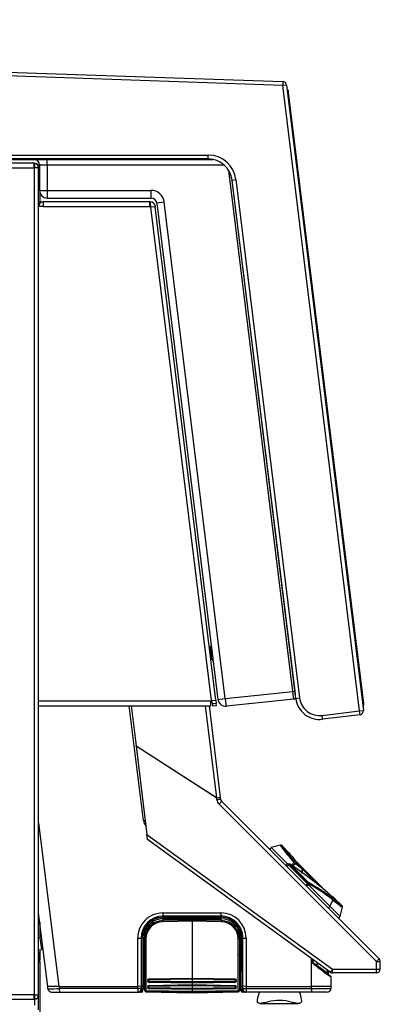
# Model space of a CAD drawing. Header units: millimetres. Extents: x 0 to 287, y 0 to 200.
# Tile 27 of 49: x 159.51 to 168.84, y 146.93 to 172.42. Entities that reach past the tile are written whole.
import ezdxf

# ---------------------------------------------------------------- set-up
doc = ezdxf.new("R2010")
doc.units = ezdxf.units.MM
doc.layers.add('130.667_BW4C_CTM', color=7, linetype='Continuous')
doc.layers.add('Standard', color=7, linetype='Continuous')

# ---------------------------------------------------------------- blocks, each defined once
blk = doc.blocks.new('SE2')
at = {"layer": '130.667_BW4C_CTM', "color": 7, "linetype": 'Continuous'}
for p, q in [((166.319, 170.718), (117.503, 172.422)), ((157.937, 171.11), (166.323, 170.818)), ((166.323, 170.818), (166.319, 170.718)), ((166.419, 170.73), (166.319, 170.718)), ((168.308, 154.525), (166.319, 170.718)), ((166.419, 170.73), (168.407, 154.537)), ((166.433, 170.616), (166.466, 170.59)), ((166.472, 170.54), (166.466, 170.59)), ((166.442, 170.537), (166.472, 170.54)), ((168.415, 154.719), (166.472, 170.54)), ((117.381, 168.915), (164.392, 168.915)), ((164.392, 168.815), (117.381, 168.815)), ((155.793, 168.8), (159.904, 168.8)), ((159.64, 168.804), (164.506, 168.804)), ((159.904, 168.8), (159.904, 168.802)), ((164.392, 168.815), (164.392, 168.915)), ((159.878, 168.705), (158.171, 168.705)), ((158.171, 168.587), (159.885, 168.587)), ((159.878, 168.705), (159.885, 168.705)), ((159.885, 168.587), (159.885, 168.704)), ((159.898, 168.6), (159.885, 168.6)), ((160.003, 168.587), (159.885, 168.587)), ((159.885, 168.587), (159.885, 147.173)), ((159.892, 168.704), (159.892, 168.603)), ((160.003, 168.587), (160.003, 168.6)), ((160.003, 168.6), (160.003, 168.6)), ((160.003, 147.173), (160.003, 168.587)), ((160.028, 168.535), (160.003, 168.535)), ((160.026, 168.682), (160.032, 168.654)), ((160.028, 168.654), (160.028, 168.004)), ((160.221, 168.655), (160.221, 168.003)), ((164.808, 168.655), (160.221, 168.655)), ((166.579, 155.029), (164.923, 168.515)), ((165.008, 168.27), (165.107, 168.282)), ((165.107, 168.282), (166.755, 154.858)), ((165.006, 168.255), (166.629, 155.035)), ((166.656, 154.846), (165.008, 168.27)), ((160.032, 167.964), (160.032, 167.705)), ((160.221, 168.003), (162.906, 168.003)), ((160.228, 167.804), (162.913, 167.804)), ((160.003, 167.705), (160.122, 167.705)), ((160.005, 167.605), (160.003, 167.605)), ((160.122, 167.586), (160.003, 167.586)), ((162.871, 167.705), (160.122, 167.705)), ((160.122, 167.705), (160.122, 167.586)), ((160.122, 167.586), (162.878, 167.586)), ((162.871, 167.705), (162.885, 167.705)), ((162.878, 167.586), (162.878, 167.704)), ((162.885, 167.605), (162.878, 167.605)), ((162.898, 167.586), (162.878, 167.586)), ((162.885, 167.705), (162.897, 167.705)), ((162.885, 167.705), (162.885, 167.605)), ((162.897, 167.605), (162.885, 167.605)), ((162.9, 167.566), (162.898, 167.586)), ((163.019, 167.58), (162.9, 167.566)), ((162.9, 167.566), (164.469, 154.789)), ((162.919, 167.568), (162.917, 167.587)), ((163.016, 167.599), (163.019, 167.58)), ((164.587, 154.803), (163.019, 167.58)), ((163.254, 167.696), (163.062, 167.672)), ((163.062, 167.672), (164.64, 154.821)), ((164.832, 154.845), (163.254, 167.696)), ((166.439, 156.618), (166.435, 156.618)), ((164.429, 156.133), (164.458, 155.893)), ((164.488, 155.853), (164.448, 156.179)), ((166.521, 155.911), (166.525, 155.912)), ((164.832, 154.845), (166.579, 155.029)), ((166.579, 155.029), (166.629, 155.035)), ((166.579, 155.029), (166.579, 155.029)), ((166.629, 155.035), (166.653, 154.837)), ((164.456, 154.774), (160.003, 154.774)), ((164.456, 154.655), (164.456, 154.774)), ((164.456, 154.774), (164.471, 154.774)), ((164.469, 154.789), (164.587, 154.803)), ((164.471, 154.774), (164.469, 154.789)), ((164.499, 154.704), (164.488, 154.791)), ((164.587, 154.803), (164.598, 154.716)), ((164.64, 154.821), (164.832, 154.845)), ((166.604, 154.83), (164.86, 154.647)), ((166.653, 154.837), (166.604, 154.83)), ((166.653, 154.837), (166.618, 154.832)), ((166.618, 154.832), (166.653, 154.835)), ((166.653, 154.837), (166.653, 154.835)), ((166.656, 154.846), (166.755, 154.858)), ((160.003, 154.655), (164.456, 154.655)), ((162.714, 151.683), (162.349, 154.655)), ((162.398, 154.655), (162.525, 153.616)), ((164.612, 152.275), (164.32, 154.655)), ((164.413, 154.655), (164.703, 152.287)), ((164.598, 154.716), (164.499, 154.704)), ((164.499, 154.704), (164.505, 154.655)), ((164.505, 154.655), (164.604, 154.667)), ((164.604, 154.667), (164.598, 154.716)), ((167.335, 154.405), (168.308, 154.525)), ((168.308, 154.525), (168.407, 154.537)), ((168.32, 154.425), (168.308, 154.525)), ((168.385, 154.716), (168.415, 154.719)), ((168.395, 154.636), (168.421, 154.67)), ((168.421, 154.67), (168.415, 154.719)), ((167.347, 154.306), (167.335, 154.405)), ((168.32, 154.425), (167.347, 154.306)), ((162.526, 153.608), (162.525, 153.616)), ((162.525, 153.616), (164.612, 152.275)), ((164.608, 152.27), (162.526, 153.608)), ((162.526, 153.608), (162.806, 151.324)), ((164.614, 152.224), (164.608, 152.27)), ((164.612, 152.275), (164.703, 152.287)), ((164.703, 152.287), (164.709, 152.241)), ((168.748, 148.031), (164.671, 152.107)), ((164.737, 152.182), (168.814, 148.106)), ((160.003, 151.629), (160.524, 147.39)), ((162.714, 151.683), (162.762, 151.689)), ((162.823, 151.19), (162.806, 151.324)), ((162.806, 151.324), (167.61, 147.834)), ((167.546, 147.758), (162.823, 151.19)), ((166.261, 151.046), (166.023, 150.982)), ((166.023, 150.982), (166.441, 150.564)), ((166.481, 150.849), (166.304, 151.026)), ((166.423, 150.497), (166.465, 150.539)), ((166.497, 150.558), (166.458, 150.565)), ((166.505, 150.533), (166.465, 150.539)), ((166.465, 150.539), (166.959, 150.045)), ((166.505, 150.533), (166.518, 150.546)), ((166.972, 150.066), (166.505, 150.533)), ((166.518, 150.546), (166.985, 150.079)), ((166.644, 150.652), (166.625, 150.675)), ((167.418, 149.87), (166.702, 150.586)), ((166.82, 150.436), (167.24, 150.016)), ((166.917, 150.003), (166.959, 150.045)), ((166.959, 150.045), (166.972, 150.066)), ((166.972, 150.066), (166.985, 150.079)), ((166.989, 150.048), (166.976, 150.028)), ((166.976, 150.028), (167.541, 149.464)), ((167.611, 149.63), (167.541, 149.464)), ((167.801, 149.203), (167.541, 149.464)), ((167.845, 149.485), (167.668, 149.661)), ((167.801, 149.203), (167.865, 149.442)), ((160.237, 147.39), (160.003, 149.291)), ((163.221, 149.292), (164.72, 149.292)), ((163.222, 149.178), (163.221, 149.208)), ((164.721, 149.208), (163.221, 149.208)), ((163.222, 149.178), (164.722, 149.178)), ((164.722, 149.178), (164.721, 149.208)), ((160.032, 149.055), (160.032, 148.644)), ((162.881, 148.944), (162.828, 148.944)), ((162.929, 149.03), (162.991, 149.03)), ((163, 149.036), (162.937, 149.036)), ((163.206, 149.136), (164.742, 149.136)), ((163.972, 149.106), (163.214, 149.092)), ((163.972, 149.077), (163.214, 149.063)), ((164.726, 149.139), (163.215, 149.138)), ((163.222, 149.142), (163.222, 149.14)), ((163.222, 149.14), (164.722, 149.14)), ((164.723, 149.142), (163.223, 149.142)), ((163.972, 149.077), (163.972, 149.106)), ((164.73, 149.092), (163.972, 149.106)), ((164.73, 149.063), (163.972, 149.077)), ((163.972, 149.077), (163.972, 147.605)), ((164.722, 149.14), (164.722, 149.142)), ((165.104, 148.944), (165.064, 148.944)), ((162.772, 148.66), (162.772, 148.66)), ((165.179, 148.831), (165.153, 148.831)), ((160.037, 148.645), (160.003, 148.641)), ((160.037, 148.645), (160.074, 148.347)), ((162.567, 147.39), (162.567, 148.639)), ((162.653, 148.64), (162.653, 147.39)), ((162.683, 148.64), (162.653, 148.64)), ((162.683, 147.39), (162.683, 148.64)), ((162.719, 148.64), (162.719, 147.39)), ((162.722, 148.64), (162.719, 148.64)), ((162.722, 147.526), (162.722, 148.64)), ((162.747, 147.283), (162.747, 148.617)), ((162.777, 148.619), (162.777, 147.285)), ((165.168, 147.285), (165.168, 148.619)), ((165.197, 148.617), (165.197, 147.283)), ((165.222, 148.64), (165.222, 147.772)), ((165.225, 148.64), (165.222, 148.64)), ((165.225, 147.39), (165.225, 148.64)), ((165.26, 148.64), (165.29, 148.64)), ((165.26, 148.64), (165.26, 147.39)), ((165.29, 147.39), (165.29, 148.64)), ((165.372, 148.639), (165.372, 147.39)), ((160.003, 148.338), (160.074, 148.347)), ((160.038, 148.025), (160.003, 148.307)), ((160.032, 148.342), (160.032, 148.07)), ((160.003, 148.021), (160.038, 148.025)), ((160.032, 148.025), (160.032, 133.534)), ((167.063, 147.39), (167.063, 148.109)), ((167.076, 148.011), (167.111, 147.995)), ((167.109, 147.99), (167.076, 148.011)), ((167.133, 147.96), (167.076, 148.011)), ((167.109, 147.99), (167.111, 147.995)), ((167.149, 147.962), (167.109, 147.99)), ((167.111, 147.995), (167.165, 147.964)), ((167.133, 147.96), (167.149, 147.962)), ((167.231, 147.899), (167.149, 147.962)), ((167.15, 147.962), (167.165, 147.964)), ((167.165, 147.964), (167.236, 147.912)), ((168.745, 147.834), (168.748, 148.031)), ((168.841, 147.838), (168.843, 148.034)), ((162.747, 147.797), (162.722, 147.797)), ((162.722, 147.748), (162.747, 147.748)), ((165.222, 147.788), (165.197, 147.788)), ((165.197, 147.756), (165.223, 147.756)), ((165.222, 147.772), (165.223, 147.772)), ((165.223, 147.39), (165.223, 147.772)), ((167.467, 147.816), (167.467, 147.736)), ((167.503, 147.708), (167.503, 147.79)), ((167.503, 147.708), (167.503, 147.708)), ((167.51, 147.693), (167.564, 147.647)), ((167.564, 147.647), (167.565, 147.647)), ((167.572, 147.39), (167.572, 147.632)), ((168.741, 147.739), (167.605, 147.739)), ((167.61, 147.834), (168.745, 147.834)), ((160.244, 147.328), (160.237, 147.39)), ((160.524, 147.39), (160.237, 147.39)), ((160.532, 147.39), (160.524, 147.39)), ((160.532, 147.39), (162.567, 147.39)), ((160.532, 147.39), (160.539, 147.334)), ((162.567, 147.334), (162.567, 147.39)), ((162.653, 147.39), (162.651, 147.334)), ((162.683, 147.39), (162.653, 147.39)), ((162.681, 147.334), (162.683, 147.39)), ((162.719, 147.39), (162.717, 147.334)), ((162.721, 147.39), (162.718, 147.334)), ((162.719, 147.39), (162.721, 147.39)), ((162.721, 147.526), (162.721, 147.39)), ((162.721, 147.526), (162.722, 147.526)), ((162.818, 147.538), (162.818, 147.539)), ((162.847, 147.541), (162.847, 147.54)), ((162.847, 147.54), (162.847, 147.54)), ((162.862, 147.584), (163.972, 147.605)), ((163.972, 147.577), (162.862, 147.556)), ((163.972, 147.507), (162.862, 147.525)), ((162.862, 147.525), (162.862, 147.525)), ((162.862, 147.525), (163.972, 147.506)), ((163.972, 147.475), (162.862, 147.493)), ((162.862, 147.414), (163.972, 147.435)), ((163.972, 147.407), (162.862, 147.386)), ((163.972, 147.605), (165.082, 147.584)), ((163.972, 147.577), (163.972, 147.605)), ((165.082, 147.556), (163.972, 147.577)), ((163.972, 147.577), (163.972, 147.507)), ((165.082, 147.525), (163.972, 147.507)), ((163.972, 147.506), (165.082, 147.525)), ((163.972, 147.507), (163.972, 147.506)), ((163.972, 147.475), (163.972, 147.506)), ((165.082, 147.493), (163.972, 147.475)), ((163.972, 147.475), (163.972, 147.435)), ((163.972, 147.435), (165.082, 147.414)), ((163.972, 147.407), (163.972, 147.435)), ((165.082, 147.386), (163.972, 147.407)), ((163.972, 147.407), (163.972, 147.337)), ((165.082, 147.525), (165.082, 147.525)), ((165.097, 147.54), (165.097, 147.541)), ((165.097, 147.54), (165.097, 147.54)), ((165.127, 147.539), (165.127, 147.538)), ((165.226, 147.334), (165.223, 147.39)), ((165.223, 147.39), (165.225, 147.39)), ((165.228, 147.334), (165.225, 147.39)), ((165.29, 147.39), (165.26, 147.39)), ((165.26, 147.39), (165.262, 147.334)), ((165.291, 147.334), (165.289, 147.39)), ((165.372, 147.39), (167.063, 147.39)), ((165.372, 147.39), (165.372, 147.334)), ((167.572, 147.39), (167.063, 147.39)), ((167.063, 147.334), (167.063, 147.39)), ((167.569, 147.334), (167.572, 147.39)), ((159.885, 147.173), (158.171, 147.173)), ((159.885, 147.173), (160.003, 147.173)), ((159.885, 147.055), (159.885, 147.173)), ((159.892, 147.156), (159.892, 147.055)), ((160.003, 146.785), (160.003, 147.173)), ((160.344, 147.24), (160.54, 147.24)), ((162.567, 147.334), (160.539, 147.334)), ((160.54, 147.24), (162.569, 147.24)), ((162.569, 147.24), (162.581, 147.24)), ((162.581, 147.24), (162.611, 147.24)), ((162.611, 147.24), (162.617, 147.24)), ((162.617, 147.24), (162.618, 147.24)), ((162.666, 147.24), (162.618, 147.24)), ((162.681, 147.334), (162.651, 147.334)), ((162.669, 147.24), (162.666, 147.24)), ((162.696, 147.27), (162.699, 147.27)), ((162.696, 147.27), (162.696, 147.268)), ((162.696, 147.268), (162.699, 147.268)), ((162.718, 147.334), (162.717, 147.334)), ((162.747, 147.36), (162.72, 147.36)), ((162.747, 147.276), (162.747, 147.283)), ((162.777, 147.285), (163.972, 147.265)), ((163.972, 147.233), (162.777, 147.253)), ((162.777, 147.253), (162.777, 147.246)), ((162.777, 147.246), (163.972, 147.224)), ((162.777, 147.246), (163.972, 147.224)), ((162.818, 147.368), (162.818, 147.369)), ((162.847, 147.371), (162.847, 147.37)), ((162.847, 147.37), (162.847, 147.37)), ((163.972, 147.337), (162.862, 147.355)), ((162.862, 147.355), (162.862, 147.355)), ((162.862, 147.355), (163.972, 147.336)), ((163.972, 147.305), (162.862, 147.323)), ((165.082, 147.355), (163.972, 147.337)), ((163.972, 147.336), (165.082, 147.355)), ((163.972, 147.337), (163.972, 147.336)), ((163.972, 147.305), (163.972, 147.336)), ((165.082, 147.323), (163.972, 147.305)), ((163.972, 147.305), (163.972, 147.265)), ((163.972, 147.265), (165.168, 147.285)), ((163.972, 147.233), (163.972, 147.265)), ((165.168, 147.253), (163.972, 147.233)), ((163.972, 147.224), (165.168, 147.246)), ((163.972, 147.224), (165.168, 147.246)), ((163.972, 147.224), (163.972, 147.233)), ((165.082, 147.355), (165.082, 147.355)), ((165.097, 147.37), (165.097, 147.371)), ((165.097, 147.37), (165.097, 147.37)), ((165.127, 147.369), (165.127, 147.368)), ((165.168, 147.246), (165.168, 147.253)), ((165.225, 147.36), (165.197, 147.36)), ((165.197, 147.283), (165.197, 147.276)), ((165.226, 147.334), (165.228, 147.334)), ((165.228, 147.334), (165.262, 147.334)), ((165.246, 147.269), (165.244, 147.334)), ((165.246, 147.27), (165.25, 147.27)), ((165.246, 147.268), (165.25, 147.268)), ((165.25, 147.268), (165.25, 147.27)), ((165.262, 147.334), (165.292, 147.334)), ((165.28, 147.24), (165.276, 147.24)), ((165.328, 147.24), (165.28, 147.24)), ((165.292, 147.334), (165.372, 147.334)), ((165.328, 147.24), (165.326, 147.24)), ((165.333, 147.24), (165.328, 147.24)), ((165.362, 147.24), (165.333, 147.24)), ((165.374, 147.24), (165.362, 147.24)), ((165.372, 147.334), (167.063, 147.334)), ((167.065, 147.24), (165.374, 147.24)), ((167.063, 147.334), (167.569, 147.334)), ((167.469, 147.24), (167.065, 147.24)), ((158.171, 147.055), (159.878, 147.055)), ((159.885, 147.055), (159.878, 147.055)), ((159.903, 146.903), (159.903, 147.056)), ((165.729, 146.947), (166.726, 146.946))]:
    blk.add_line(p, q, dxfattribs=at)
for centre, radius, start, end in [((166.319, 170.718), 0.1, 7, 88), ((159.64, 169.004), 0.2, 251.4285, 270), ((159.878, 168.654), 0.15, 0, 90), ((159.904, 168.9), 0.1, 270, 275.2315), ((164.392, 168.195), 0.72, 7, 90), ((164.392, 168.195), 0.62, 7, 90), ((159.878, 168.587), 0.118, 86.5645, 90), ((159.885, 168.587), 0.118, 86.5645, 90), ((159.885, 168.587), 0.018, 66.8689, 90), ((159.885, 168.587), 0.118, 0, 86.5645), ((159.885, 168.587), 0.018, 0, 66.8689), ((159.903, 168.6), 0.1, 0, 75.2067), ((159.927, 168.557), 0.105, 15.8658, 48.6553), ((160.228, 168.004), 0.2, 180, 270), ((162.906, 167.653), 0.35, 6.9895, 90.0105), ((162.913, 167.654), 0.15, 7, 90), ((160.122, 167.586), 0.119, 90, 180), ((160.122, 167.586), 0.019, 90, 180), ((162.871, 167.586), 0.119, 86.5934, 90), ((162.897, 167.585), 0.12, 7, 90), ((162.897, 167.585), 0.02, 7, 90), ((164.478, 156.139), 0.05, 127, 187), ((164.418, 156.219), 0.05, 307, 7), ((164.508, 155.899), 0.05, 187, 247), ((164.469, 155.807), 0.05, 7, 67), ((157.429, 153.804), 9.232, 6.3797, 7.6201), ((164.839, 154.846), 0.2, 187, 276), ((167.272, 154.921), 0.62, 187, 277), ((167.272, 154.921), 0.52, 187, 277), ((168.308, 154.525), 0.1, 277, 7), ((164.813, 152.249), 0.2, 187, 225), ((164.808, 152.253), 0.1, 187, 225), ((166.033, 150.943), 0.04, 105, 225), ((172.294, 155.429), 7.462, 215.9888, 220.3773), ((166.269, 151.008), 0.0379, 32.7604, 98.2307), ((171.937, 155.079), 6.942, 215.6402, 220.2115), ((172.653, 155.823), 7.929, 218.8559, 222.5266), ((166.451, 150.525), 0.04, 90, 225), ((166.451, 150.525), 0.04, 80.6571, 90), ((166.491, 150.519), 0.04, 55.929, 80.6571), ((174.311, 144.454), 9.85, 141.4292, 141.9691), ((173.736, 144.773), 9.161, 140.776, 141.3094), ((166.782, 150.436), 0.04, 0.1093, 42.5483), ((170.472, 150.434), 3.659, 180.0145, 181.9543), ((225.372, 150.535), 58.548, 180.09672, 180.21686), ((171.969, 155.037), 6.885, 228.4908, 229.1564), ((172.643, 155.834), 7.929, 229.3324, 231.193), ((171.969, 155.037), 6.885, 229.4645, 229.926), ((171.969, 155.037), 6.885, 230.4078, 231.3538), ((171.899, 155.117), 6.942, 231.8154, 234.3598), ((172.249, 155.475), 7.462, 231.5672, 234.0112), ((172.643, 155.834), 7.929, 231.193, 231.2108), ((167.827, 149.449), 0.0383, 352.1018, 56.8126), ((163.22, 148.639), 0.653, 89.9313, 180.0188), ((163.221, 148.64), 0.568, 90.0082, 180.0074), ((163.221, 148.64), 0.539, 90.5864, 179.9902), ((168.599, 149.277), 5.379, 179.8387, 180.733), ((164.72, 148.639), 0.653, 359.9949, 89.9643), ((164.721, 148.64), 0.569, 0.0052, 90.0064), ((164.721, 148.639), 0.539, 0.07, 89.9207), ((165.603, 149.187), 0.882, 180.6053, 182.9321), ((167.763, 149.213), 0.04, 225, 345), ((163.222, 148.64), 0.503, 89.9422, 180.0026), ((163.222, 148.617), 0.475, 91.0174, 179.9523), ((163.222, 148.618), 0.445, 91.0219, 179.951), ((163.222, 148.64), 0.5, 90, 149.2949), ((164.722, 148.64), 0.5, 0, 90), ((164.722, 148.64), 0.503, 0.0018, 89.9447), ((164.722, 148.617), 0.475, 0.0481, 88.9822), ((164.722, 148.618), 0.445, 0.049, 88.9781), ((162.704, 147.351), 1.289, 89.3009, 90.9288), ((165.25, 152.16), 3.52, 269.5952, 270.1671), ((165.416, 183.027), 34.388, 269.7895, 269.9274), ((162.922, 148.57), 0.408, 240.0801, 244.3983), ((162.922, 148.56), 0.39, 238.671, 245), ((162.922, 148.56), 0.36, 236.3512, 241.01), ((162.922, 148.56), 0.391, 239.1932, 243.3764), ((165.022, 148.56), 0.39, 295, 301.3484), ((165.023, 148.56), 0.36, 298.99, 303.6488), ((165.022, 148.56), 0.391, 296.6236, 300.8068), ((165.022, 148.57), 0.408, 295.9741, 299.7285), ((510.767, 154.831), 343.759, 181.12183, 181.1369), ((-1.483, 144.88), 168.623, 1.05839, 1.08573), ((170.325, 151.769), 4.969, 230.0418, 235.7361), ((160.856, 213.559), 65.898, 275.4939, 275.57084), ((167.266, 147.894), 0.035, 149.2025, 171.9606), ((69.755, 15.914), 164.078, 53.44823, 53.55288), ((170.203, 151.495), 4.665, 230.4242, 234.864), ((156.42, 133.505), 18.015, 52.1784, 53.1039), ((168.743, 148.035), 0.1, 359.3711, 45), ((167.485, 147.734), 0.0179, 173.1052, 224.6494), ((157.568, 134.791), 16.296, 52.4352, 52.5933), ((186.898, 173.952), 32.641, 233.4767, 233.5592), ((167.523, 147.709), 0.0203, 180.3677, 229.6654), ((166.713, 146.498), 1.431, 53.4746, 55.726), ((167.503, 147.662), 0.0239, 1.8395, 49.6415), ((167.175, 147.1), 0.664, 53.3146, 57.9703), ((167.605, 147.839), 0.1, 234, 270), ((167.552, 147.631), 0.0204, 12.7463, 50.2465), ((167.552, 147.632), 0.02, 0, 21.6376), ((167.555, 147.61), 0.0276, 50.5816, 52.5525), ((168.741, 147.839), 0.1, 270, 359.3721), ((162.61, 146.712), 0.679, 86.3911, 93.6089), ((162.863, 147.539), 0.0454, 91.4429, 179.53), ((162.863, 147.538), 0.0453, 180.452, 268.6781), ((162.863, 147.369), 0.0454, 91.4429, 179.53), ((162.862, 147.541), 0.015, 91.1395, 179.9362), ((162.862, 147.54), 0.0149, 180.0149, 269.2184), ((162.862, 147.371), 0.015, 91.1395, 179.9362), ((165.081, 147.539), 0.0454, 0.47, 88.5571), ((165.082, 147.541), 0.015, 0.0622, 88.8621), ((165.082, 147.54), 0.0149, 270.7805, 359.9862), ((165.081, 147.538), 0.0453, 271.3219, 359.548), ((165.081, 147.369), 0.0454, 0.47, 88.5571), ((165.082, 147.371), 0.015, 0.0622, 88.8621), ((165.331, 146.642), 0.749, 86.8256, 93.1636), ((159.885, 147.173), 0.018, 270, 293.1311), ((159.885, 147.173), 0.018, 293.1311, 0), ((159.885, 147.173), 0.118, 273.4355, 0), ((160.344, 147.34), 0.1, 187, 215.9347), ((160.287, 151.763), 4.435, 269.4519, 269.5265), ((160.287, 151.763), 4.435, 269.5265, 273.2552), ((160.338, 147.329), 0.0875, 181.1514, 251.0674), ((160.344, 147.34), 0.1, 248.2606, 270), ((162.669, 147.27), 0.03, 270.0481, 358.4462), ((162.699, 102.56), 44.774, 89.9771, 90.0229), ((162.618, 147.34), 0.101, 315.3528, 356.586), ((162.681, 147.572), 0.302, 271.5468, 272.8821), ((162.777, 147.276), 0.03, 180, 268.949), ((162.863, 147.368), 0.0453, 180.452, 268.6781), ((162.862, 147.37), 0.0149, 180.0149, 269.2184), ((165.082, 147.37), 0.0149, 270.7805, 359.9862), ((165.081, 147.368), 0.0453, 271.3219, 359.548), ((165.167, 147.276), 0.03, 271.051, 0), ((165.327, 147.341), 0.101, 183.4233, 269.5936), ((165.328, 147.34), 0.1, 182.9978, 269.9948), ((165.276, 147.27), 0.0301, 181.6236, 269.9222), ((165.264, 147.568), 0.298, 267.1807, 268.2398), ((166.711, 147.312), 1.339, 179.0171, 183.0744), ((167.469, 147.34), 0.1, 270, 357), ((159.878, 147.173), 0.118, 270, 273.4355), ((159.885, 147.173), 0.118, 270, 273.4355)]:
    blk.add_arc(centre, radius, start, end, dxfattribs=at)
for centre, major_axis, ratio, start_param, end_param in [((159.64, 169.004), (0, 0.2), 0.017322, 2.817459, 3.141593), ((160.216, 168.654), (0, -0.15), 0.03464, 1.57505, 3.141593), ((160.228, 168.004), (-0.2, 0), 0.004256, 0, 1.53615), ((160.228, 168.004), (0, 0.2), 0.03464, 1.57505, 3.141593), ((162.913, 168.004), (0, 0.2), 0.03464, 1.57505, 3.141593), ((164.839, 154.846), (0.021, -0.199), 0.034894, 4.712998, 6.283185), ((164.604, 152.274), (-0.0993, -0.0122), 0.048141, 1.60839, 3.141593), ((164.604, 152.274), (-0.0541, -0.0841), 0.059657, 1.557814, 1.620323), ((164.61, 152.229), (-0.0993, -0.0122), 0.048141, 1.60839, 3.141593), ((164.667, 152.111), (-0.0707, -0.0707), 0.061049, 1.570796, 3.141593), ((162.962, 151.714), (0.23, 0.097), 0.999497, 2.86473, 3.496506), ((166.451, 150.525), (-0.0065, -0.0395), 0.318976, 1.989154, 3.141593), ((166.491, 150.519), (-0.0065, -0.0395), 0.318976, 1.989154, 3.141593), ((166.491, 150.519), (-0.0224, -0.0331), 0.637327, 2.847408, 3.141593), ((158.413, 148.418), (10.81, -2.079), 0.45233, 0.668983, 0.814099), ((166.608, 150.57), (0.0305, 0.0258), 0.518302, 0.158793, 1.08874), ((166.608, 150.57), (0.031, -0.0253), 0.580029, 0.850712, 1.946616), ((166.364, 140.467), (-2.079, 10.81), 0.45233, -0.486008, -0.45311), ((166.608, 150.57), (0.0237, 0.0323), 0.74367, 5.125252, 6.079506), ((166.396, 140.464), (-2.116, 10.783), 0.451416, -0.488853, -0.455955), ((166.782, 150.436), (-0.0295, -0.027), 0.383203, 3.141593, 3.252865), ((166.782, 150.436), (0.0249, 0.0313), 0.735345, 5.155052, 6.131256), ((166.782, 150.436), (-0.04, -0.0001), 0.131066, 2.475777, 3.141593), ((166.945, 150.031), (-0.0283, -0.0283), 0.707107, 0, 2.094395), ((166.945, 150.031), (0.0341, -0.0209), 0.48961, 0.778636, 1.454239), ((166.958, 150.052), (0.0341, -0.0209), 0.48961, 0.778636, 1.454239), ((167.19, 139.641), (-2.079, 10.81), 0.45233, -0.480624, -0.363412), ((166.958, 150.052), (0.0195, 0.0349), 0.763996, 5.032855, 5.929559), ((167.222, 139.638), (-2.116, 10.783), 0.451416, -0.483469, -0.366256), ((167.509, 149.467), (-0.0283, -0.0283), 0.707107, 0, 2.094395), ((167.579, 149.633), (0.0247, 0.0314), 0.736735, 5.150314, 6.122897), ((164.722, 149.292), (0, -0.12), 0.017327, 4.714473, 5.490081), ((163.214, 149.062), (0.0006, -0.03), 0.016513, 3.089234, 4.659725), ((164.73, 149.062), (-0.0006, -0.03), 0.016513, 1.62346, 3.193952), ((162.775, 148.76), (0.0026, 0.1), 0.043654, 1.574068, 3.142737), ((162.792, 148.855), (0.03, 0), 0.002127, 0.924532, 1.553432), ((162.822, 148.855), (-0.008, -0.0183), 0.568412, 3.794782, 4.956572), ((165.122, 148.831), (0.008, -0.0183), 0.568412, 1.326613, 2.488403), ((165.152, 148.808), (-0.03, 0), 0.959654, 5.358653, 5.530488), ((165.152, 148.832), (-0.0003, 0.03), 0.017334, 4.709741, 5.759152), ((162.569, 148.639), (0.12, 0), 0.002069, 4.695057, 5.480393), ((162.777, 148.617), (-0.03, 0), 0.052336, 4.729842, 6.283185), ((165.167, 148.617), (-0.03, 0), 0.052336, 3.141593, 4.694936), ((165.174, 148.61), (0, -0.05), 0.999391, 1.822675, 1.988909), ((168.743, 148.035), (0.0707, 0.0707), 0.061049, 4.712389, 6.283185), ((168.743, 148.035), (-0.1, 0.0011), 0.042732, 1.614449, 3.142105), ((167.605, 147.839), (-0.0588, -0.0809), 0.0603, 0, 1.561246), ((167.551, 147.632), (0.0126, 0.0156), 0.997548, 5.389613, 6.263539), ((167.605, 147.839), (0, 0.1), 0.043208, 3.141593, 4.669208), ((168.741, 147.839), (0, -0.1), 0.043208, 0, 1.527615), ((168.741, 147.839), (-0.1, 0.0011), 0.042733, 1.614448, 3.142105), ((162.817, 147.541), (0.03, 0), 0.052336, 4.729842, 6.283185), ((162.817, 147.54), (0.03, 0), 0.052336, 4.729842, 6.283185), ((162.862, 147.541), (0.0144, 0.0044), 0.998353, 1.294506, 2.847849), ((162.862, 147.54), (0.0144, 0.0044), 0.998353, 2.847849, 4.401192), ((162.862, 147.371), (0.0144, 0.0044), 0.998353, 1.294506, 2.847849), ((162.861, 147.586), (-0.0006, 0.03), 0.016513, 3.335913, 4.659725), ((162.861, 147.495), (0.0005, 0.03), 0.018339, 4.660333, 6.230825), ((162.861, 147.416), (-0.0006, 0.03), 0.016513, 3.335913, 4.659725), ((165.083, 147.586), (0.0006, 0.03), 0.016513, 1.62346, 2.947273), ((165.082, 147.541), (0.0144, -0.0044), 0.998353, 0.293743, 1.847087), ((165.082, 147.54), (-0.0144, 0.0044), 0.998353, 1.881993, 3.435336), ((165.083, 147.495), (0.0005, -0.03), 0.018339, 3.193953, 4.764445), ((165.083, 147.416), (0.0006, 0.03), 0.016513, 1.62346, 2.947273), ((165.082, 147.371), (0.0144, -0.0044), 0.998353, 0.293743, 1.847087), ((165.127, 147.541), (0.03, 0), 0.052336, 3.141593, 4.694936), ((165.127, 147.54), (0.03, 0), 0.052336, 3.141593, 4.694936), ((160.54, 147.34), (0, -0.1), 0.017322, 4.764749, 6.283185), ((162.569, 147.34), (0, -0.1), 0.017322, 4.764749, 6.283185), ((162.581, 147.34), (0, -0.1), 0.692651, 0, 1.518437), ((162.611, 147.34), (0, -0.1), 0.694706, 0, 1.518437), ((162.617, 147.34), (0, -0.1), 0.999794, 0, 1.518437), ((162.666, 147.27), (0, -0.03), 0.999391, 0, 1.518447), ((162.666, 147.27), (0, -0.03), 0.017363, 5.300222, 6.283185), ((162.666, 147.27), (-0.03, 0.0015), 0.037867, 2.381483, 3.106704), ((162.777, 147.283), (0.03, 0), 0.052336, 1.58825, 3.141593), ((162.777, 147.283), (0.03, 0), 0.99863, 3.141593, 4.694936), ((162.777, 147.276), (-0.03, 0), 0.99863, 0, 1.553343), ((162.777, 147.283), (-0.0005, -0.03), 0.018339, 4.660333, 6.230825), ((162.817, 147.371), (0.03, 0), 0.052336, 4.729842, 6.283185), ((162.817, 147.37), (0.03, 0), 0.052336, 4.729842, 6.283185), ((162.862, 147.37), (0.0144, 0.0044), 0.998353, 2.847849, 4.401192), ((162.861, 147.325), (0.0005, 0.03), 0.018339, 4.660333, 6.230825), ((165.082, 147.37), (-0.0144, 0.0044), 0.998353, 1.881993, 3.435336), ((165.083, 147.325), (0.0005, -0.03), 0.018339, 3.193953, 4.764445), ((165.127, 147.371), (0.03, 0), 0.052336, 3.141593, 4.694936), ((165.127, 147.37), (0.03, 0), 0.052336, 3.141593, 4.694936), ((165.167, 147.283), (-0.0005, 0.03), 0.018339, 3.193953, 4.764445), ((165.167, 147.283), (0.03, 0), 0.052336, 0, 1.553343), ((165.167, 147.283), (-0.03, 0), 0.99863, 1.58825, 3.141593), ((165.167, 147.276), (-0.03, 0), 0.99863, 1.58825, 3.141593), ((165.28, 147.27), (0, 0.03), 0.999391, 1.623146, 3.141593), ((165.28, 147.27), (-0.03, -0.0015), 0.036097, 0.034887, 0.670392), ((165.28, 147.27), (0, 0.03), 0.017363, 1.60783, 3.141593), ((167.065, 147.34), (0, 0.1), 0.017322, 1.623156, 3.141593)]:
    blk.add_ellipse(centre, major_axis=major_axis, ratio=ratio, start_param=start_param, end_param=end_param, dxfattribs=at)
for points, knots in [([(160.221, 168.655), (160.196, 168.655), (160.17, 168.655), (160.124, 168.654), (160.102, 168.654), (160.067, 168.654), (160.052, 168.654), (160.033, 168.654), (160.028, 168.654), (160.028, 168.654)], [0, 0, 0, 0, 0.25, 0.25, 0.5, 0.5, 0.75, 0.75, 1, 1, 1, 1]), ([(166.483, 150.844), (166.482, 150.846), (166.477, 150.852), (166.473, 150.857), (166.476, 150.854)], [0, 0, 0, 0, 0.1550867, 0.6800543, 0.6800543, 0.6800543, 0.6800543]), ([(163.223, 149.142), (163.222, 149.143), (163.22, 149.143), (163.219, 149.15), (163.217, 149.165), (163.216, 149.175), (163.216, 149.178)], [0, 0, 0, 0, 0.122789, 0.496486, 0.875856, 1, 1, 1, 1]), ([(162.742, 148.203), (162.737, 148.205), (162.732, 148.208), (162.724, 148.212), (162.721, 148.214), (162.718, 148.215)], [0.197109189, 0.197109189, 0.197109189, 0.197109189, 0.203125, 0.203125, 0.206985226, 0.206985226, 0.206985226, 0.206985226]), ([(162.719, 147.39), (162.719, 147.39), (162.719, 147.39), (162.717, 147.391), (162.715, 147.391), (162.712, 147.391), (162.707, 147.391), (162.702, 147.391), (162.697, 147.391), (162.69, 147.39), (162.685, 147.39), (162.683, 147.39)], [0, 0, 0, 0, 0.112597, 0.224799, 0.336615, 0.448057, 0.559133, 0.669854, 0.780232, 0.890277, 1, 1, 1, 1]), ([(165.26, 147.39), (165.26, 147.39), (165.26, 147.39), (165.26, 147.39), (165.255, 147.39), (165.25, 147.39), (165.237, 147.391), (165.231, 147.391), (165.226, 147.39), (165.225, 147.39), (165.225, 147.39), (165.225, 147.39), (165.225, 147.39), (165.225, 147.39)], [0, 0, 0, 0, 0.000015, 0.000015, 0.000015, 0.248043, 0.248043, 0.750611, 0.750611, 0.998371, 0.998371, 0.998371, 1, 1, 1, 1]), ([(165.262, 147.334), (165.263, 147.309), (165.271, 147.285), (165.297, 147.25), (165.315, 147.24), (165.333, 147.24)], [0, 0, 0, 0, 0.5, 0.5, 1, 1, 1, 1]), ([(165.292, 147.334), (165.292, 147.323), (165.294, 147.311), (165.301, 147.287), (165.307, 147.276), (165.32, 147.258), (165.329, 147.251), (165.345, 147.242), (165.354, 147.24), (165.362, 147.24)], [0, 0, 0, 0, 0.25, 0.25, 0.5, 0.5, 0.75, 0.75, 1, 1, 1, 1]), ([(165.726, 146.947), (165.725, 146.947), (165.724, 146.947), (165.697, 146.948), (165.679, 146.955), (165.661, 146.986), (165.66, 147.01), (165.673, 147.091), (165.695, 147.159), (165.714, 147.237)], [0.5609084, 0.5609084, 0.5609084, 0.5609084, 0.5625, 0.5625, 0.59375, 0.59375, 0.625, 0.625, 0.6768498, 0.6768498, 0.6768498, 0.6768498]), ([(166.756, 147.24), (166.771, 147.173), (166.788, 147.113), (166.802, 147.032), (166.804, 147.004), (166.791, 146.964), (166.776, 146.952), (166.746, 146.947), (166.737, 146.946), (166.728, 146.946)], [0.2057463, 0.2057463, 0.2057463, 0.2057463, 0.25, 0.25, 0.28125, 0.28125, 0.3125, 0.3125, 0.3224339, 0.3224339, 0.3224339, 0.3224339]), ([(166.728, 146.946), (166.709, 146.946), (166.687, 146.949), (166.626, 146.961), (166.586, 146.971), (166.451, 147.004), (166.349, 147.025), (166.14, 147.03), (166.034, 147.012), (165.855, 146.97), (165.777, 146.947), (165.726, 146.947)], [0.3224339, 0.3224339, 0.3224339, 0.3224339, 0.34375, 0.34375, 0.375, 0.375, 0.4375, 0.4375, 0.5, 0.5, 0.5609084, 0.5609084, 0.5609084, 0.5609084])]:
    blk.add_open_spline(points, degree=3, knots=knots, dxfattribs=at)
for points in [[(162.736, 148.727), (162.747, 148.739), (162.759, 148.749), (162.77, 148.76)], [(162.744, 148.071), (162.735, 148.077), (162.726, 148.084), (162.718, 148.091)], [(165.226, 148.091), (165.218, 148.084), (165.209, 148.077), (165.2, 148.071)], [(162.651, 147.334), (162.628, 147.334), (162.598, 147.334), (162.567, 147.334)]]:
    blk.add_open_spline(points, degree=3, dxfattribs=at)

msp = doc.modelspace()

# ---------------------------------------------------------------- block references
at = {"layer": 'Standard'}
msp.add_blockref('SE2', (0, 0), dxfattribs=at)

doc.saveas('drawing.dxf')
